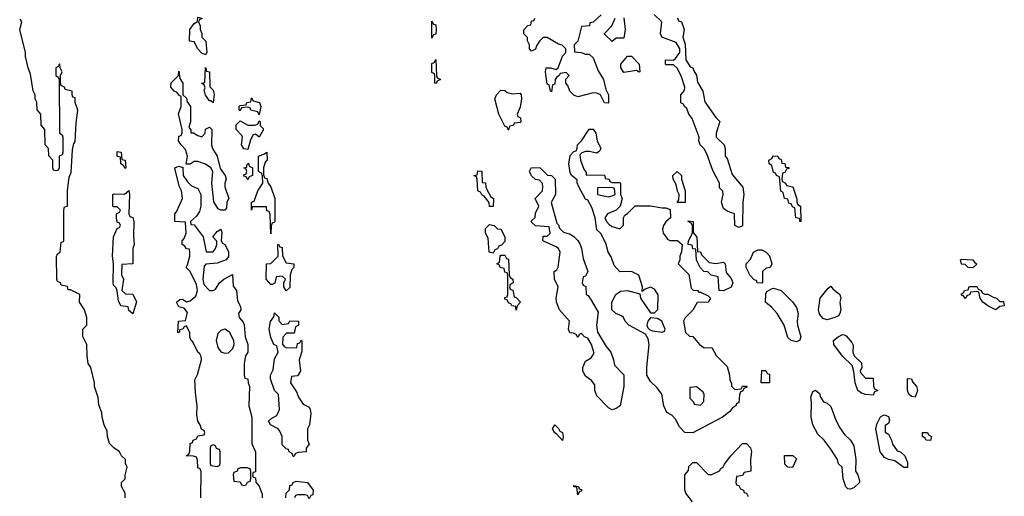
# Model space of a CAD drawing. Header units: inches. Extents: x 2886961 to 3052306, y 543424 to 918523.
# Tile 110 of 117: x 2963001 to 2968134, y 860958 to 863441. Entities that reach past the tile are written whole.
import ezdxf

# ---------------------------------------------------------------- set-up
doc = ezdxf.new("R2010")
doc.units = ezdxf.units.IN
doc.header["$MEASUREMENT"] = 0
doc.layers.add('C9866', color=7, linetype='Continuous')

msp = doc.modelspace()

# ---------------------------------------------------------------- linework, layer by layer
at = {"layer": 'C9866', "color": 6}
for points in [[(2963551, 860950), (2963550, 860974), (2963532, 861010), (2963532, 861030), (2963550.8, 861050), (2963551, 861069), (2963562, 861110), (2963552, 861130), (2963552, 861150), (2963531.3, 861170), (2963522, 861190), (2963491.3, 861211.3), (2963470, 861234), (2963458, 861270), (2963456.9, 861296.9), (2963441, 861330), (2963431, 861370), (2963430, 861394), (2963414.4, 861434.4), (2963410, 861474), (2963391.3, 861530), (2963391, 861550), (2963371.1, 861628.9), (2963358, 861650), (2963352, 861690), (2963351.3, 861750), (2963330.8, 861790.8), (2963331, 861830), (2963350.8, 861850), (2963350.7, 861889.3), (2963338, 861930), (2963312, 861970), (2963314, 862010), (2963266, 862034), (2963254, 862034), (2963250, 862052), (2963218, 862058), (2963214, 862070), (2963198, 862078), (2963194, 862090), (2963192.7, 862207.3), (2963198, 862222), (2963212, 862230), (2963218, 862282), (2963230, 862286), (2963230.8, 862289.2), (2963231.6, 862448.4), (2963234, 862466), (2963250.5, 862470), (2963250.9, 862549.1), (2963259.6, 862620.4), (2963270, 862646), (2963276.9, 862763.1), (2963283.6, 862796.4), (2963290, 862806), (2963295.3, 862904.7), (2963304.7, 862970), (2963290.8, 863010.8), (2963290, 863034), (2963278, 863038), (2963274, 863050), (2963274, 863070), (2963238, 863078), (2963234, 863090), (2963218, 863098), (2963214, 863110), (2963214, 863150), (2963222, 863170), (2963211.3, 863190), (2963211, 863210), (2963208.4, 863211.6), (2963202, 863198), (2963188.7, 863190), (2963189, 863150), (2963202, 863142), (2963206, 863130), (2963208, 862850), (2963222, 862842), (2963226, 862830), (2963226, 862750), (2963222, 862738), (2963206, 862730), (2963206, 862670), (2963202, 862658), (2963190, 862654), (2963178, 862658), (2963174, 862670), (2963174, 862710), (2963152.7, 862732.7), (2963151.1, 862771.1), (2963134, 862790), (2963131.3, 862870), (2963112.7, 862892.7), (2963111.3, 862950), (2963092.7, 862972.7), (2963091.1, 863011.1), (2963082, 863030), (2963082, 863050), (2963071.6, 863071.6), (2963056.9, 863156.9), (2963044.7, 863190), (2963031.3, 863250), (2963031.3, 863270), (2963001, 863390), (2963012, 863430), (2963003.6, 863443.6)], [(2966032.7, 863467.3), (2965990, 863428), (2965974, 863426), (2965972, 863410), (2965930, 863406), (2965910.6, 863329.4), (2965892, 863310), (2965894, 863274), (2965928.7, 863271.3), (2965950, 863262), (2965970, 863262), (2965990, 863242), (2966015.9, 863175.9), (2966044, 863130), (2966057.3, 863077.3), (2966070.7, 863050), (2966070, 863006), (2966050, 863008.7), (2966029.2, 863049.2), (2966010, 863059), (2965990, 863060.9), (2965910, 863039), (2965890, 863048.7), (2965869.4, 863069.4), (2965858, 863098), (2965848, 863110), (2965848, 863132), (2965866, 863150), (2965850, 863166), (2965818, 863162), (2965814, 863150), (2965799.6, 863140.4), (2965792, 863130), (2965790, 863106), (2965778, 863102), (2965774, 863066), (2965768.4, 863068.4), (2965762, 863102), (2965750, 863106), (2965742, 863170), (2965746, 863190), (2965768.7, 863191.3), (2965798, 863182), (2965808.7, 863191.3), (2965830, 863252), (2965848, 863270), (2965848, 863290), (2965828.9, 863308.9), (2965810, 863313.2), (2965750, 863349), (2965730, 863348), (2965710.7, 863329.3), (2965694.4, 863305.6), (2965690, 863288), (2965670, 863278), (2965658, 863290), (2965658, 863310), (2965648.4, 863331.6), (2965648.4, 863348.4), (2965628.4, 863368.4), (2965628.7, 863388.7), (2965650, 863412), (2965666, 863414), (2965670, 863434), (2965682, 863438), (2965686, 863450)], [(2966150.8, 863450.8), (2966158, 863390), (2966150, 863346), (2966110, 863346), (2966090, 863328), (2966050, 863366), (2966049, 863370), (2966088, 863410), (2966106, 863450)], [(2966430, 863451.3), (2966436, 863436), (2966450.5, 863430), (2966464.7, 863390), (2966458, 863350), (2966470, 863314), (2966473.2, 863233.2), (2966496, 863196), (2966510.8, 863190), (2966514.8, 863174.8), (2966530, 863152), (2966535.3, 863115.3), (2966562.8, 863070), (2966573, 863013), (2966630, 862932), (2966650.6, 862910.6), (2966631, 862850), (2966631.3, 862830), (2966673, 862790), (2966678.8, 862770), (2966678, 862730), (2966690, 862718), (2966714.9, 862634.9), (2966770.5, 862569.5), (2966776.3, 862530), (2966770.6, 862490), (2966770, 862368), (2966750, 862358), (2966728.9, 862368.9), (2966728, 862430), (2966690, 862444), (2966670, 862458), (2966659, 862490), (2966668, 862530), (2966667.3, 862547.3), (2966650, 862566), (2966649, 862590), (2966615.3, 862655.3), (2966582.7, 862742.7), (2966570, 862768), (2966548, 862790), (2966542, 862810), (2966544, 862830), (2966507, 862927), (2966489.2, 862950), (2966479, 862979), (2966466, 862990), (2966462, 863002), (2966448.4, 863008.4), (2966448, 863050), (2966467.3, 863072.7), (2966468, 863090), (2966449.1, 863149.1), (2966428.7, 863188.7), (2966410, 863206), (2966370, 863206), (2966368, 863210), (2966368.4, 863231.6), (2966410, 863231.3), (2966420.2, 863239.8), (2966442, 863270), (2966442, 863290), (2966423.1, 863323.1), (2966348, 863350), (2966342, 863370), (2966348, 863430), (2966309.4, 863469.4)], [(2963946, 860950), (2963947.3, 861087.3), (2963942, 861102), (2963930, 861106), (2963927.3, 861147.3), (2963922, 861162), (2963907.3, 861167.3), (2963868.7, 861170), (2963882, 861178), (2963887.3, 861192.7), (2963890, 861234), (2963902, 861238), (2963906, 861250), (2963922, 861258), (2963930, 861274), (2963962, 861278), (2963966, 861290), (2963962, 861302), (2963948, 861308), (2963942, 861330), (2963929.4, 861349.4), (2963923.7, 861383.7), (2963926.6, 861430), (2963917.5, 861497.5), (2963914.6, 861565.4), (2963927.2, 861592.8), (2963949.4, 861670), (2963946.6, 861686.6), (2963940.2, 861700.2), (2963930, 861709), (2963903.2, 861763.2), (2963895.3, 861770), (2963888, 861790), (2963888, 861810), (2963870, 861846), (2963858, 861842), (2963851.6, 861828.4), (2963834, 861826), (2963834, 861814), (2963826, 861810), (2963829.4, 861870.6), (2963866, 861874), (2963875.3, 861915.3), (2963858, 861938), (2963830, 861946), (2963818, 861970), (2963836.4, 861983.6), (2963850, 861984.7), (2963870, 861971), (2963890, 861976), (2963918.7, 862001.3), (2963927.8, 862030), (2963922.7, 862062.7), (2963889.3, 862129.3), (2963868.7, 862150), (2963876.4, 862163.6), (2963888, 862210), (2963888, 862230), (2963886, 862246), (2963870, 862248), (2963862, 862262), (2963848, 862270), (2963848.7, 862290), (2963859, 862301), (2963869, 862330), (2963866, 862386), (2963809.2, 862390), (2963809.6, 862430), (2963818.9, 862441.1), (2963849.2, 862510), (2963845.2, 862550), (2963834, 862570), (2963810, 862666), (2963809.7, 862670.3), (2963830, 862678.8), (2963852, 862672), (2963854, 862630), (2963876.3, 862596.3), (2963896, 862576), (2963930, 862562), (2963944.7, 862530), (2963944.7, 862470), (2963938, 862442), (2963922, 862418), (2963892, 862390), (2963894, 862374), (2963910, 862372), (2963958, 862310), (2963972.7, 862232.7), (2964010, 862232), (2964022, 862250), (2964028.7, 862270), (2964028.4, 862288.4), (2964008.7, 862310), (2964030, 862338), (2964050, 862351), (2964054.8, 862334.8), (2964051.3, 862290), (2964058, 862278), (2964071.3, 862270), (2964090, 862234), (2964090, 862208), (2964078, 862190), (2964030, 862173.2), (2963971.6, 862168.4), (2963962, 862158), (2963955.5, 862090), (2963961.7, 862061.7), (2963990, 862030.8), (2964010, 862030.8), (2964022, 862038), (2964042.7, 862070), (2964065.2, 862090), (2964110, 862114), (2964113.7, 862053.7), (2964130.5, 862030), (2964136, 861976), (2964152, 861948), (2964154, 861930), (2964142, 861910), (2964144.7, 861890), (2964166, 861866), (2964171, 861851), (2964176.3, 861790), (2964190.8, 861750), (2964190.7, 861710), (2964178.8, 861690), (2964171, 861650), (2964171.3, 861591.3), (2964174, 861574), (2964190.7, 861570.7), (2964191.3, 861550), (2964198.8, 861530), (2964194.8, 861430), (2964211, 861370), (2964211, 861231), (2964230.8, 861190), (2964230.9, 861089.1), (2964230, 861086), (2964218, 861082), (2964214, 861070), (2964218, 861058), (2964230, 861054), (2964231.3, 861031.3), (2964250, 861012), (2964264.7, 860970), (2964264.7, 860950)], [(2966509, 860930), (2966474.6, 860974.6), (2966468.4, 860991.6), (2966468.7, 861070), (2966487.3, 861092.7), (2966490, 861114), (2966510, 861134), (2966530, 861134), (2966590, 861072), (2966610, 861072), (2966648.7, 861091.3), (2966656.4, 861103.6), (2966668.7, 861111.3), (2966674.6, 861125.4), (2966708.7, 861170), (2966770, 861234), (2966790, 861234), (2966810.8, 861210.8), (2966816, 861190), (2966811.3, 861150), (2966812, 861090), (2966778, 861082), (2966770, 861066), (2966738, 861062), (2966734, 861030), (2966738, 861018), (2966750, 861014), (2966758, 860998), (2966774, 860990), (2966778, 860978), (2966790, 860974), (2966798, 860958)], [(2964388, 860950), (2964390, 860974), (2964408, 860992), (2964410, 861014), (2964422, 861018), (2964426, 861030), (2964443.1, 861036.9), (2964502, 861030), (2964530.8, 860990), (2964530, 860966), (2964518, 860962), (2964510, 860946), (2964502, 860962), (2964490, 860966), (2964450, 860966), (2964438, 860962), (2964434, 860950)]]:
    msp.add_lwpolyline(points, dxfattribs=at)
for points in [[(2963970, 863258), (2963950, 863268), (2963929, 863290), (2963910, 863326), (2963886, 863330), (2963888.7, 863390), (2963910, 863422), (2963928, 863432), (2963930, 863454), (2963950.7, 863450), (2963950, 863446), (2963938, 863442), (2963934, 863430), (2963942, 863410), (2963942, 863390), (2963951.1, 863368.9), (2963951.1, 863351.1), (2963971, 863330), (2963976, 863270)], [(2965150, 863346), (2965150, 863434), (2965158, 863418), (2965170, 863414), (2965171.3, 863390), (2965170, 863366), (2965158, 863362)], [(2965170, 863109.3), (2965166, 863110), (2965166, 863150), (2965162, 863162), (2965150, 863166), (2965149, 863190), (2965150, 863214), (2965162, 863218), (2965170, 863234), (2965174, 863150), (2965178, 863138), (2965194, 863130), (2965178, 863122), (2965174, 863110)], [(2966230, 863169), (2966216.4, 863176.4), (2966150, 863166), (2966135.3, 863190), (2966135.3, 863210), (2966170, 863251.3), (2966190, 863251.3), (2966230.8, 863210), (2966234, 863170)], [(2963892.7, 862852.7), (2963907.3, 862852.7), (2963930, 862838), (2963950, 862832), (2963968, 862850), (2963970, 862872), (2963990, 862882), (2964002, 862870), (2964001, 862790), (2964006, 862770), (2964030.5, 862730), (2964046, 862666), (2964072, 862630), (2964078, 862610), (2964070.8, 862590), (2964070.7, 862570), (2964090.5, 862510), (2964081, 862490), (2964079.8, 862460.2), (2964070, 862448.7), (2964049.1, 862449.1), (2964036.4, 862456.4), (2964013.2, 862493.2), (2964002, 862590), (2964008.7, 862650), (2963998, 862670), (2963970, 862689), (2963930, 862702), (2963910, 862702), (2963890, 862689.2), (2963868, 862688), (2963875.3, 862730), (2963865.6, 862765.6), (2963842, 862790), (2963828.9, 862811.1), (2963830, 862834), (2963842, 862838), (2963847.3, 862852.7), (2963848, 862870), (2963829.5, 862950.5), (2963842, 862990), (2963842, 863042), (2963830, 863048), (2963822, 863062), (2963806, 863070), (2963789.2, 863090), (2963790, 863112), (2963828.4, 863151.6), (2963830, 863174), (2963835.3, 863135.3), (2963851, 863110), (2963852, 863050), (2963870, 863032), (2963874.4, 863014.4), (2963890.8, 862990), (2963891, 862910), (2963882, 862882), (2963892.7, 862867.3)], [(2964010, 863008), (2963998, 863018), (2963990, 863018), (2963970, 863048), (2963963.1, 863076.9), (2963967.3, 863087.3), (2963962, 863102), (2963948.7, 863110), (2963966, 863114), (2963970, 863192), (2963974, 863174), (2963990.4, 863170), (2963991.6, 863091.6), (2964010, 863074), (2964014.4, 863054.4)], [(2965570, 863056), (2965610, 863058), (2965614.8, 863050), (2965617.3, 863030), (2965610, 862986), (2965594, 862950), (2965598, 862938), (2965612, 862930), (2965614, 862910), (2965610, 862906), (2965578, 862902), (2965574, 862890), (2965554, 862886), (2965550, 862866), (2965542, 862882), (2965530, 862886), (2965499, 862950), (2965478, 863030), (2965486, 863050), (2965510, 863074), (2965530, 863072), (2965542.8, 863062.8)], [(2964250, 862946), (2964242, 862962), (2964206, 862970), (2964202, 862982), (2964190, 862986), (2964158, 862982), (2964150, 862966), (2964146, 862970), (2964146, 862990), (2964150, 862994), (2964182, 862998), (2964186, 863010), (2964206, 863014), (2964210, 863034), (2964218, 863018), (2964251.3, 863010), (2964258, 862990)], [(2964250, 862828.7), (2964230, 862846), (2964218, 862842), (2964203.6, 862816.4), (2964190, 862766), (2964170, 862768.7), (2964158, 862790), (2964162, 862830), (2964159, 862839), (2964128.7, 862870), (2964130, 862894), (2964150, 862914), (2964190, 862892), (2964227.3, 862892.7), (2964242, 862898), (2964250, 862914), (2964254, 862910), (2964254, 862890), (2964270, 862874), (2964270, 862866)], [(2966010, 862746), (2965970, 862755.3), (2965950, 862755.3), (2965931.3, 862748.7), (2965922, 862738), (2965924.7, 862710), (2965942, 862662), (2965954, 862646), (2965954, 862634), (2966050, 862632), (2966054, 862614), (2966074, 862610), (2966078, 862598), (2966090, 862594), (2966130, 862594), (2966134, 862590), (2966134, 862530), (2966142, 862510), (2966130.8, 862469.2), (2966110.9, 862449.1), (2966064.7, 862430), (2966051, 862410), (2966061, 862390), (2966074, 862374), (2966090, 862364.7), (2966130, 862352), (2966148.7, 862371.3), (2966148.7, 862410), (2966156.4, 862423.6), (2966170, 862431.3), (2966210, 862472), (2966288.9, 862471.1), (2966350, 862461), (2966370, 862462), (2966392, 862452), (2966394, 862410), (2966370, 862388), (2966358, 862370), (2966351.3, 862350), (2966356, 862330), (2966378.8, 862298.8), (2966390, 862291), (2966430.5, 862290.5), (2966454, 862270), (2966451.3, 862231.3), (2966442, 862210), (2966442, 862190), (2966434, 862170), (2966490, 862114), (2966502, 862042), (2966512, 862032), (2966534, 862030), (2966542, 862022), (2966550, 862022), (2966590, 862002), (2966602, 861990), (2966590, 861969.2), (2966532, 861968), (2966510, 861928.7), (2966471, 861889), (2966462, 861870), (2966471.6, 861811.6), (2966492, 861792), (2966511, 861791), (2966544.7, 861750), (2966570, 861731.3), (2966610, 861734), (2966631.6, 861691.6), (2966690, 861634), (2966702, 861590), (2966703.6, 861563.6), (2966712, 861548), (2966712, 861532), (2966730, 861514), (2966762, 861518), (2966770, 861532), (2966792, 861532), (2966790, 861526), (2966778, 861522), (2966770, 861506), (2966758, 861502), (2966752.7, 861487.3), (2966750, 861446), (2966738, 861442), (2966734, 861430), (2966719.6, 861420.4), (2966702, 861398), (2966664.7, 861370), (2966510, 861289.4), (2966468.7, 861290), (2966440.2, 861320.2), (2966420.4, 861360.4), (2966400.4, 861380.4), (2966375.3, 861395.3), (2966359, 861430), (2966349, 861490), (2966323.7, 861523.7), (2966290, 861557.2), (2966269.6, 861589.6), (2966269.6, 861630.4), (2966282.9, 861750), (2966278, 861778), (2966263.1, 861803.1), (2966177.2, 861850), (2966157.2, 861870), (2966149.3, 861889.3), (2966139, 861899), (2966108.7, 861910), (2966088.7, 861930), (2966088.7, 861970), (2966108.7, 862010), (2966133.6, 862026.4), (2966169, 862031), (2966234, 862014), (2966238, 861990), (2966290, 861914), (2966310, 861914), (2966328.4, 861931.6), (2966328.9, 862008.9), (2966310, 862038), (2966290, 862048), (2966262, 862038), (2966246, 862026), (2966248, 862050), (2966228, 862110), (2966190, 862129), (2966130, 862128.7), (2966100.2, 862160.2), (2966085.2, 862205.2), (2966069.2, 862230), (2966056.6, 862276.6), (2966030, 862328), (2966010, 862346), (2966001.2, 862410), (2965983.1, 862463.1), (2965962, 862502), (2965950, 862506), (2965915.3, 862570), (2965908, 862592), (2965908, 862608), (2965878, 862630), (2965870, 862646), (2965863.7, 862690), (2965870, 862734), (2965890, 862754), (2965902, 862758), (2965908, 862772), (2965908.7, 862790), (2965929.2, 862810.8), (2965970, 862872), (2965990, 862872), (2966004.7, 862850), (2966011.3, 862810), (2966031, 862770), (2966023.6, 862756.4)], [(2963550, 862666), (2963542, 862682), (2963528, 862690), (2963526, 862726), (2963509, 862729), (2963510, 862754), (2963530, 862752), (2963534, 862714), (2963551, 862710), (2963554, 862670)], [(2964310, 862326), (2964307.3, 862427.3), (2964302, 862442), (2964290, 862446), (2964287.3, 862467.3), (2964212.7, 862467.3), (2964209.2, 862450), (2964209.5, 862490), (2964224, 862496), (2964242, 862550), (2964268, 862590), (2964267.3, 862627.3), (2964262, 862642), (2964246, 862650), (2964246, 862730), (2964278, 862742), (2964290, 862751.3), (2964292, 862712), (2964281, 862699), (2964271.3, 862670), (2964272.7, 862632.7), (2964278, 862618), (2964290, 862614), (2964296, 862590), (2964310, 862571.3), (2964330.4, 862509.6), (2964330.7, 862390.7), (2964330, 862386), (2964318, 862382), (2964312, 862368)], [(2967070, 862388), (2967066, 862406), (2967048, 862410), (2967042, 862462), (2967030, 862466), (2967022, 862482), (2967010, 862486), (2967006, 862506), (2966988, 862510), (2966982, 862542), (2966968.4, 862548.4), (2966962, 862622), (2966946, 862630), (2966942, 862642), (2966930, 862646), (2966922, 862682), (2966908, 862690), (2966906, 862710), (2966922, 862718), (2966930, 862732), (2966954, 862730), (2966958, 862718), (2966970, 862714), (2966974, 862694), (2966990, 862692), (2966994, 862674), (2967010.7, 862670.7), (2967010, 862666), (2966998, 862662), (2966990, 862646), (2966978, 862642), (2966974, 862610), (2966978, 862598), (2966994, 862590), (2966998, 862578), (2967030.8, 862570), (2967051.6, 862508.4), (2967051.6, 862491.6), (2967058, 862478), (2967071.3, 862470), (2967074, 862390)], [(2964190, 862608), (2964182, 862622), (2964170, 862626), (2964170, 862634), (2964182, 862638), (2964186, 862650), (2964182, 862662), (2964169.2, 862670), (2964186, 862674), (2964186, 862686), (2964194, 862694), (2964198, 862678), (2964214, 862670), (2964214, 862630), (2964198, 862622)], [(2965450, 862468), (2965449, 862489), (2965422, 862522), (2965410, 862528.7), (2965403.1, 862543.1), (2965389.3, 862550), (2965386, 862610), (2965382, 862622), (2965369.2, 862630), (2965386, 862634), (2965390, 862654), (2965410, 862652), (2965412.7, 862592.7), (2965430, 862591.3), (2965430.8, 862570.8), (2965436.9, 862556.9), (2965458, 862518), (2965470.7, 862510), (2965470, 862468)], [(2966090, 861409.3), (2966070, 861419), (2966010, 861482), (2965999, 861510), (2965999, 861539), (2965981.2, 861561.2), (2965950, 861584), (2965937.2, 861610), (2965937.2, 861630), (2965950, 861662), (2965980.4, 861679.6), (2965995.3, 861704.7), (2965982, 861750), (2965962, 861782), (2965946, 861790), (2965930, 861806), (2965918, 861802), (2965910, 861786), (2965902, 861802), (2965888.7, 861808.7), (2965869.2, 861810), (2965862, 861830), (2965868, 861870), (2965815.3, 861930), (2965799, 861970), (2965797.2, 861990), (2965808.7, 862050), (2965788.7, 862090), (2965788, 862130), (2965802, 862138), (2965808, 862152), (2965819, 862230), (2965809.2, 862249.2), (2965798, 862258), (2965728.7, 862290), (2965730, 862314), (2965750, 862314), (2965766, 862330), (2965762, 862362), (2965690, 862368), (2965670, 862386), (2965670, 862394), (2965688.4, 862411.6), (2965690, 862434), (2965708, 862470), (2965689, 862510), (2965726, 862550), (2965728, 862570), (2965727.3, 862587.3), (2965710, 862606), (2965690, 862608.7), (2965670, 862628), (2965658, 862650), (2965670, 862672), (2965714, 862670), (2965752, 862632), (2965774, 862630), (2965792, 862610), (2965794, 862530), (2965771.3, 862488.7), (2965801, 862381), (2965810, 862372), (2965815.3, 862355.3), (2965835.3, 862335.3), (2965870, 862324.7), (2965890, 862311.3), (2965910, 862291), (2965922.8, 862270), (2965930.5, 862250), (2965938, 862198), (2965962, 862130), (2965950, 862106), (2965938, 862102), (2965934, 862070), (2965938, 862058), (2965951.6, 862051.6), (2965954, 862010), (2965964.7, 862004.7), (2965981, 861981), (2966016.9, 861916.9), (2966007.3, 861850), (2966012.8, 861812.8), (2966058.8, 861738.8), (2966082, 861710), (2966097.3, 861670), (2966102, 861642), (2966150.5, 861590.5), (2966150.7, 861530), (2966131, 861430), (2966110, 861415.3)], [(2966428.4, 862488.4), (2966436.4, 862503.6), (2966439, 862530), (2966430, 862548), (2966422.7, 862582.7), (2966408, 862610), (2966406, 862630), (2966429.3, 862650.7), (2966450.5, 862630.5), (2966450.8, 862610), (2966470.5, 862550), (2966470, 862489)], [(2963590, 861909), (2963570, 861926), (2963566, 861946), (2963528.7, 861950), (2963516.4, 861976.4), (2963509.3, 862029.3), (2963504, 862044), (2963490, 862058), (2963487.9, 862072.1), (2963489.6, 862169.6), (2963485.2, 862210), (2963489.6, 862310.4), (2963510, 862354), (2963522, 862358), (2963526, 862370), (2963522, 862382), (2963510, 862386), (2963506, 862410), (2963506, 862430), (2963522, 862438), (2963526, 862450), (2963510, 862466), (2963490, 862466), (2963486, 862470), (2963486, 862530), (2963490, 862534), (2963547.3, 862532.7), (2963570, 862552), (2963574, 862530), (2963570.5, 862430.5), (2963576, 862416), (2963590, 862410.8), (2963595.5, 862390), (2963593.7, 862313.7), (2963598, 862270), (2963590.9, 862249.1), (2963591, 862170), (2963534, 862166), (2963531.6, 862111.6), (2963542, 862090), (2963534, 862030), (2963552.7, 862012.7), (2963590, 862012), (2963610, 861972)], [(2966088, 862568), (2966014, 862566), (2966014, 862530), (2966070, 862518), (2966090, 862524.7), (2966106, 862530), (2966102, 862562)], [(2965470, 862226), (2965449.2, 862230), (2965444, 862304), (2965429.4, 862330), (2965430, 862354), (2965450, 862374), (2965474, 862370), (2965491.6, 862351.6), (2965510, 862351), (2965530.8, 862310), (2965530, 862286), (2965512.7, 862267.3), (2965498, 862262), (2965492.7, 862247.3), (2965478, 862242)], [(2966630, 862170.8), (2966670, 862178), (2966678, 862170), (2966683.6, 862123.6), (2966710, 862094), (2966718, 862070), (2966710, 862048.7), (2966670, 862029), (2966648, 862030), (2966642, 862102), (2966606, 862110), (2966588, 862128), (2966568, 862130), (2966548, 862150), (2966528.9, 862188.9), (2966526, 862246), (2966510, 862248), (2966507.3, 862267.3), (2966486, 862270), (2966488, 862290), (2966508.7, 862330), (2966508, 862368), (2966502, 862382), (2966486, 862390), (2966486, 862394), (2966512, 862390), (2966512.7, 862332.7), (2966531.3, 862308.7), (2966534, 862234), (2966550, 862232), (2966556, 862216), (2966596, 862176)], [(2964390, 862028.7), (2964378, 862050), (2964378, 862070), (2964386, 862090), (2964370, 862106), (2964338, 862102), (2964331.6, 862068.4), (2964318, 862062), (2964310, 862062), (2964286.6, 862090), (2964288, 862170), (2964310, 862172), (2964348, 862210), (2964346, 862270), (2964350, 862272), (2964358, 862258), (2964370, 862254), (2964371.6, 862211.6), (2964390, 862174), (2964430.8, 862170), (2964430.6, 862150), (2964419.6, 862140.4), (2964410.7, 862110), (2964410, 862046)], [(2966870, 862068), (2966846, 862070), (2966842, 862082), (2966830, 862086), (2966809.1, 862109.1), (2966788, 862150), (2966788, 862170), (2966810, 862194), (2966826, 862230), (2966850, 862242), (2966870, 862242), (2966892, 862230), (2966910, 862212), (2966922, 862170), (2966914, 862150), (2966892.7, 862147.3), (2966874, 862130), (2966874, 862070)], [(2965590, 861928.7), (2965587.3, 861947.3), (2965566, 861950), (2965562, 861962), (2965550, 861966), (2965542, 861982), (2965530, 861986), (2965530, 861994), (2965542, 861998), (2965546, 862010), (2965546, 862110), (2965542, 862122), (2965530, 862126), (2965526, 862146), (2965506, 862150), (2965502, 862162), (2965488, 862170), (2965502, 862178), (2965506, 862210), (2965510, 862214), (2965530, 862214), (2965538, 862198), (2965550, 862194), (2965552.7, 862112.7), (2965558, 862098), (2965572, 862090), (2965574, 862070), (2965558, 862062), (2965554, 862050), (2965558, 862038), (2965571.6, 862031.6), (2965578, 861998), (2965590, 861994), (2965611, 861970), (2965594, 861950)], [(2967970, 862148), (2967946, 862150), (2967930, 862166), (2967910, 862168), (2967906, 862190), (2967910, 862194), (2967970, 862191), (2967978, 862178), (2967991.6, 862168.4)], [(2967050, 861763.7), (2967022, 861770), (2967005.1, 861785.1), (2966987, 861850), (2966949.5, 861910), (2966922, 861942), (2966889.2, 861970), (2966890, 862014), (2966895.3, 862024.7), (2966920.4, 862039.6), (2966930, 862042), (2966970.6, 862030.6), (2967030, 861971), (2967050, 861942), (2967059.1, 861910), (2967054, 861870), (2967056.3, 861850), (2967073.4, 861790), (2967067.5, 861772.5)], [(2967210, 861877.2), (2967190, 861884), (2967170, 861908), (2967166, 861930), (2967174, 861990), (2967216.4, 862043.6), (2967230, 862054), (2967239.8, 862039.8), (2967276, 862010), (2967281, 861990), (2967276, 861970), (2967281, 861930), (2967276, 861910), (2967270, 861898), (2967250, 861889.2)], [(2968031.6, 862011.6), (2968048.4, 862011.6), (2968075.3, 861995.3), (2968094, 861990), (2968110, 861974), (2968130, 861974), (2968134, 861950), (2968110, 861948), (2968090, 861929.4), (2968048, 861950), (2968022, 861970), (2968008, 861990), (2968002, 862022), (2967990, 862026), (2967958, 862022), (2967954, 862010), (2967938, 862002), (2967930, 861989), (2967922, 862002), (2967910, 862006), (2967910, 862014), (2967922, 862018), (2967926, 862030), (2967946, 862034), (2967950, 862051.3), (2967990, 862052), (2967998, 862038), (2968014, 862030), (2968018, 862018)], [(2964370, 861854), (2964402, 861858), (2964410, 861872), (2964454, 861870), (2964454, 861850), (2964438, 861842), (2964432, 861808), (2964392, 861808), (2964372, 861788), (2964371.6, 861751.6), (2964379.6, 861739.6), (2964391.6, 861731.6), (2964446, 861734), (2964450, 861754), (2964462, 861758), (2964468, 861772), (2964471.3, 861768.7), (2964472, 861712), (2964458.8, 861670), (2964464.7, 861610), (2964450, 861586), (2964418, 861582), (2964412, 861550), (2964443.5, 861503.5), (2964454.8, 861474.8), (2964478, 861438), (2964510, 861422), (2964516, 861410), (2964518.8, 861390), (2964511, 861330), (2964502, 861310), (2964502, 861250), (2964510.8, 861230), (2964494, 861210), (2964494, 861190), (2964452.7, 861187.3), (2964438, 861182), (2964430, 861166), (2964426, 861166), (2964422, 861182), (2964406, 861190), (2964402, 861202), (2964390, 861206), (2964370, 861226), (2964369, 861270), (2964358, 861298), (2964348, 861310), (2964308.7, 861330), (2964298, 861350), (2964314.6, 861365.4), (2964341.2, 861378.8), (2964355.3, 861410), (2964349.4, 861489.4), (2964329.5, 861510), (2964309, 861571), (2964308.7, 861590), (2964322, 861618), (2964330, 861674), (2964348, 861710), (2964342, 861742), (2964326, 861750), (2964310, 861786), (2964301.2, 861830), (2964309.2, 861869.2), (2964326, 861894), (2964330, 861914), (2964351.6, 861891.6), (2964352.7, 861872.7)], [(2966290, 861888.7), (2966276, 861870), (2966271, 861850), (2966276, 861836), (2966285.4, 861825.4), (2966300.7, 861820.7), (2966350, 861814), (2966362, 861818), (2966366, 861830), (2966348.7, 861870), (2966325.6, 861885.6)], [(2964070, 861829), (2964050, 861822), (2964034, 861806), (2964024.7, 861770), (2964033.7, 861733.7), (2964050, 861711.3), (2964070, 861704.7), (2964090, 861706), (2964112.3, 861727.7), (2964119.3, 861750), (2964118, 861770), (2964094.2, 861814.2)], [(2967410, 861574), (2967450, 861574), (2967451.6, 861531.6), (2967458, 861518), (2967474, 861510), (2967458, 861502), (2967450, 861486), (2967410, 861488.7), (2967390, 861495.3), (2967369.6, 861509.6), (2967357.2, 861550), (2967349.3, 861609.3), (2967340.4, 861640.4), (2967290, 861689.3), (2967246, 861750), (2967244, 861770), (2967268, 861790), (2967290, 861802), (2967299.6, 861799.6), (2967310, 861794), (2967339.8, 861759.8), (2967345.4, 861745.4), (2967344.7, 861710), (2967351, 861691), (2967390, 861654), (2967391, 861629), (2967382, 861610), (2967383.6, 861603.6)], [(2966910, 861548.7), (2966866, 861550), (2966870, 861614), (2966890, 861614), (2966898, 861598), (2966910, 861594)], [(2966530, 861528), (2966494, 861526), (2966494, 861470), (2966514, 861450), (2966518, 861438), (2966550, 861434), (2966568, 861452), (2966568.7, 861490), (2966563.1, 861503.1)], [(2967670, 861475.3), (2967650, 861478), (2967636, 861490), (2967629.6, 861510), (2967630, 861572), (2967650, 861571), (2967655.2, 861555.2), (2967676.3, 861530), (2967682, 861510)], [(2967330, 860995.3), (2967318, 860998), (2967308.4, 861008.4), (2967293.2, 861050), (2967288, 861110), (2967270, 861128), (2967265.2, 861150), (2967230, 861204), (2967195.3, 861250), (2967162.5, 861282.5), (2967136, 861330), (2967126.6, 861370), (2967129.4, 861449.4), (2967125.2, 861474.8), (2967136.4, 861503.6), (2967150, 861512), (2967170, 861494), (2967175.3, 861475.3), (2967190.7, 861450.7), (2967210, 861442.8), (2967230, 861426), (2967255.8, 861355.8), (2967275.9, 861315.9), (2967300.4, 861280.4), (2967331.8, 861250), (2967350, 861221), (2967360.7, 861150), (2967358, 861090), (2967371, 861070), (2967378.8, 861038.8), (2967378.8, 861030), (2967350, 861002)], [(2967610, 861108), (2967564, 861144), (2967530, 861149.4), (2967510, 861160.9), (2967487.6, 861190), (2967465.1, 861310), (2967470, 861334), (2967488, 861372), (2967500.4, 861379.6), (2967510, 861382), (2967530, 861374), (2967535.3, 861355.3), (2967530, 861338), (2967512.7, 861327.3), (2967512.7, 861292.7), (2967530, 861282), (2967546, 861250), (2967550.7, 861230), (2967575.3, 861195.3), (2967592, 861190), (2967616, 861170), (2967630, 861134), (2967630, 861108)], [(2965830, 861248.7), (2965802, 861282), (2965790, 861288.7), (2965779, 861310), (2965790, 861331.3), (2965810, 861312), (2965816.9, 861296.9), (2965830.7, 861290), (2965834.8, 861270)], [(2967750, 861249.4), (2967726, 861250), (2967722, 861262), (2967708, 861270), (2967708, 861290), (2967734, 861290), (2967738, 861278), (2967754, 861270)], [(2964010, 861226), (2963998, 861222), (2963994, 861210), (2963994, 861130), (2963998, 861118), (2964030, 861114), (2964042, 861118), (2964046, 861130), (2964046, 861190), (2964042, 861202), (2964027.3, 861207.3), (2964022, 861222)], [(2967030, 861109), (2967006, 861110), (2966990, 861126), (2966988.7, 861171.3), (2967031.1, 861171.1), (2967050, 861154)], [(2964187.3, 861107.3), (2964152.7, 861107.3), (2964138, 861102), (2964134, 861090), (2964118, 861082), (2964114, 861070), (2964118, 861038), (2964150, 861034), (2964158, 861018), (2964170, 861014), (2964182, 861018), (2964188, 861032), (2964202, 861038), (2964206, 861050), (2964206, 861090), (2964202, 861102)], [(2965910, 860966), (2965906, 861006), (2965890, 861008), (2965890, 861014), (2965914, 861010), (2965918, 860998), (2965930, 860994), (2965930, 860986), (2965918, 860982)]]:
    msp.add_lwpolyline(points, close=True, dxfattribs=at)

doc.saveas('drawing.dxf')
